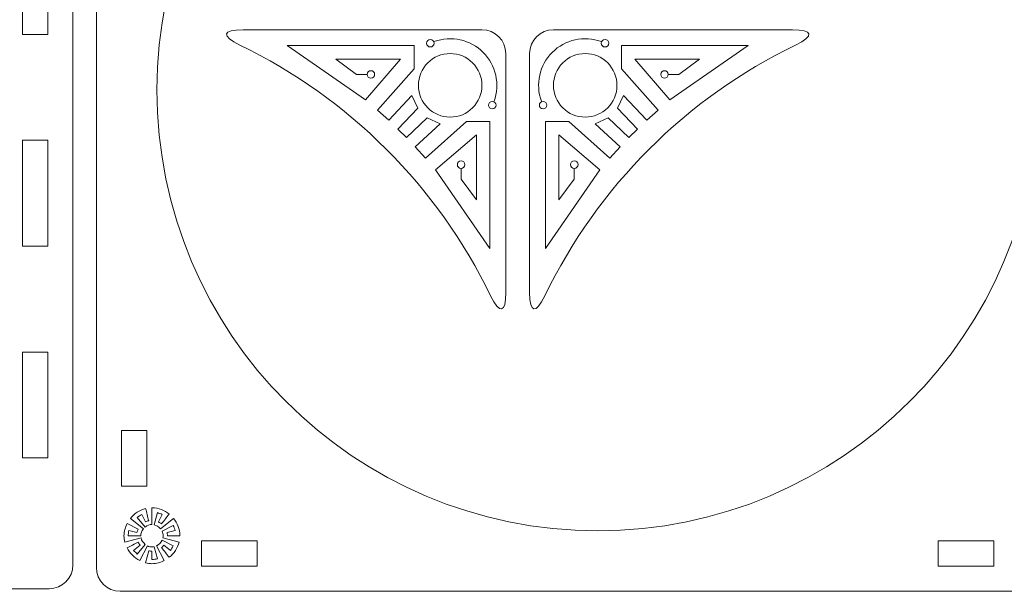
# Model space of a CAD drawing. Header units: millimetres. Extents: x -235 to 244, y -214 to 172.
# Tile 43 of 108: x -121 to -4, y 47 to 115. Entities that reach past the tile are written whole.
import ezdxf

# ---------------------------------------------------------------- set-up
doc = ezdxf.new("R2010")
doc.units = ezdxf.units.MM
doc.header["$MEASUREMENT"] = 0
doc.layers.add('Layer 1', color=7, linetype='Continuous')

msp = doc.modelspace()

# ---------------------------------------------------------------- linework, layer by layer
at = {"layer": 'Layer 1', "lineweight": 15}
for points, knots in [([(-231.3658, 166.1126), (-232.9356, 166.1126), (-234.2007, 164.849), (-234.2007, 163.2795), (-234.2007, 163.2795), (-234.2007, 163.2795), (-234.2007, 49.6571), (-234.2007, 49.6571), (-234.2007, 49.6571), (-234.2007, 48.0862), (-232.9356, 46.8226), (-231.3658, 46.8226), (-231.3658, 46.8226), (-231.3658, 46.8226), (-117.7438, 46.8226), (-117.7438, 46.8226), (-117.7438, 46.8226), (-116.1729, 46.8226), (-114.9093, 48.0862), (-114.9093, 49.6571), (-114.9093, 49.6571), (-114.9093, 49.6571), (-114.9093, 163.2795), (-114.9093, 163.2795), (-114.9093, 163.2795), (-114.9093, 164.849), (-116.1729, 166.1126), (-117.7438, 166.1126), (-117.7438, 166.1126), (-117.7438, 166.1126), (-231.3658, 166.1126), (-231.3658, 166.1126)], [0, 0, 0, 0, 0.11111111, 0.11111111, 0.11111111, 0.11111111, 0.22222222, 0.22222222, 0.22222222, 0.22222222, 0.33333333, 0.33333333, 0.33333333, 0.33333333, 0.44444444, 0.44444444, 0.44444444, 0.44444444, 0.55555556, 0.55555556, 0.55555556, 0.55555556, 0.66666667, 0.66666667, 0.66666667, 0.66666667, 0.77777778, 0.77777778, 0.77777778, 0.77777778, 1, 1, 1, 1]), ([(-109.287, 165.8025), (-110.8565, 165.8025), (-112.1216, 164.5389), (-112.1216, 162.9694), (-112.1216, 162.9694), (-112.1216, 162.9694), (-112.1216, 49.3474), (-112.1216, 49.3474), (-112.1216, 49.3474), (-112.1216, 47.7761), (-110.8565, 46.5125), (-109.287, 46.5125), (-109.287, 46.5125), (-109.287, 46.5125), (4.3352, 46.5125), (4.3352, 46.5125), (4.3352, 46.5125), (5.9061, 46.5125), (7.1697, 47.7761), (7.1697, 49.3474), (7.1697, 49.3474), (7.1697, 49.3474), (7.1697, 162.9694), (7.1697, 162.9694), (7.1697, 162.9694), (7.1697, 164.5389), (5.9061, 165.8025), (4.3352, 165.8025), (4.3352, 165.8025), (4.3352, 165.8025), (-109.287, 165.8025), (-109.287, 165.8025)], [0, 0, 0, 0, 0.11111111, 0.11111111, 0.11111111, 0.11111111, 0.22222222, 0.22222222, 0.22222222, 0.22222222, 0.33333333, 0.33333333, 0.33333333, 0.33333333, 0.44444444, 0.44444444, 0.44444444, 0.44444444, 0.55555556, 0.55555556, 0.55555556, 0.55555556, 0.66666667, 0.66666667, 0.66666667, 0.66666667, 0.77777778, 0.77777778, 0.77777778, 0.77777778, 1, 1, 1, 1]), ([(-52.6426, 158.5981), (-52.5875, 158.5981), (-52.5311, 158.5981), (-52.4761, 158.5981), (-52.4761, 158.5981), (-23.5138, 158.5981), (-0.0347, 135.1204), (-0.0347, 106.1584), (-0.0347, 106.1584), (-0.0347, 77.196), (-23.5138, 53.7169), (-52.4761, 53.7169), (-52.4761, 53.7169), (-81.4381, 53.7169), (-104.9172, 77.196), (-104.9172, 106.1584), (-104.9172, 106.1584), (-104.9172, 135.0558), (-81.54, 158.5071), (-52.6426, 158.5981)], [0, 0, 0, 0, 0.16666667, 0.16666667, 0.16666667, 0.16666667, 0.33333333, 0.33333333, 0.33333333, 0.33333333, 0.5, 0.5, 0.5, 0.5, 0.66666667, 0.66666667, 0.66666667, 0.66666667, 1, 1, 1, 1]), ([(-120.9093, 125.3654), (-120.9093, 125.3654), (-117.9093, 125.3654), (-117.9093, 125.3654), (-117.9093, 125.3654), (-117.9093, 125.3654), (-117.9093, 112.7673), (-117.9093, 112.7673), (-117.9093, 112.7673), (-117.9093, 112.7673), (-120.9093, 112.7673), (-120.9093, 112.7673), (-120.9093, 112.7673), (-120.9093, 112.7673), (-120.9093, 125.3654), (-120.9093, 125.3654)], [0, 0, 0, 0, 0.2, 0.2, 0.2, 0.2, 0.4, 0.4, 0.4, 0.4, 0.6, 0.6, 0.6, 0.6, 1, 1, 1, 1]), ([(-63.4189, 110.4866), (-63.4189, 112.0575), (-64.6825, 113.3212), (-66.2534, 113.3212), (-66.2534, 113.3212), (-66.2534, 113.3212), (-94.6757, 113.3212), (-94.6757, 113.3212), (-94.6757, 113.3212), (-97.1603, 113.3212), (-97.2951, 112.5867), (-95.0599, 111.5037), (-95.0599, 111.5037), (-82.0487, 105.2034), (-71.537, 94.6917), (-65.2364, 81.6802), (-65.2364, 81.6802), (-64.1534, 79.4436), (-63.4189, 79.5801), (-63.4189, 82.0647), (-63.4189, 82.0647), (-63.4189, 82.0647), (-63.4189, 110.4866), (-63.4189, 110.4866)], [0, 0, 0, 0, 0.14285714, 0.14285714, 0.14285714, 0.14285714, 0.28571429, 0.28571429, 0.28571429, 0.28571429, 0.42857143, 0.42857143, 0.42857143, 0.42857143, 0.57142857, 0.57142857, 0.57142857, 0.57142857, 0.71428571, 0.71428571, 0.71428571, 0.71428571, 1, 1, 1, 1]), ([(-57.7497, 113.3212), (-59.3207, 113.3212), (-60.5843, 112.0575), (-60.5843, 110.4866), (-60.5843, 110.4866), (-60.5843, 110.4866), (-60.5843, 82.0647), (-60.5843, 82.0647), (-60.5843, 82.0647), (-60.5843, 79.5801), (-59.8498, 79.4436), (-58.7668, 81.6802), (-58.7668, 81.6802), (-52.4662, 94.6917), (-41.9545, 105.2034), (-28.943, 111.5037), (-28.943, 111.5037), (-26.7067, 112.5867), (-26.8429, 113.3212), (-29.3275, 113.3212), (-29.3275, 113.3212), (-29.3275, 113.3212), (-57.7497, 113.3212), (-57.7497, 113.3212)], [0, 0, 0, 0, 0.14285714, 0.14285714, 0.14285714, 0.14285714, 0.28571429, 0.28571429, 0.28571429, 0.28571429, 0.42857143, 0.42857143, 0.42857143, 0.42857143, 0.57142857, 0.57142857, 0.57142857, 0.57142857, 0.71428571, 0.71428571, 0.71428571, 0.71428571, 1, 1, 1, 1]), ([(-66.2534, 106.7066), (-66.2534, 105.7047), (-66.6517, 104.743), (-67.3601, 104.0347), (-67.3601, 104.0347), (-68.0699, 103.3263), (-69.0302, 102.928), (-70.0335, 102.928), (-70.0335, 102.928), (-72.1198, 102.928), (-73.8121, 104.6203), (-73.8121, 106.7066), (-73.8121, 106.7066), (-73.8121, 107.7099), (-73.4138, 108.6705), (-72.7054, 109.38), (-72.7054, 109.38), (-71.997, 110.0883), (-71.0353, 110.4866), (-70.0335, 110.4866), (-70.0335, 110.4866), (-69.0302, 110.4866), (-68.0699, 110.0883), (-67.3601, 109.38), (-67.3601, 109.38), (-66.6517, 108.6705), (-66.2534, 107.7099), (-66.2534, 106.7066)], [0, 0, 0, 0, 0.125, 0.125, 0.125, 0.125, 0.25, 0.25, 0.25, 0.25, 0.375, 0.375, 0.375, 0.375, 0.5, 0.5, 0.5, 0.5, 0.625, 0.625, 0.625, 0.625, 0.75, 0.75, 0.75, 0.75, 1, 1, 1, 1]), ([(-53.9697, 110.4866), (-52.9678, 110.4866), (-52.0062, 110.0883), (-51.2978, 109.38), (-51.2978, 109.38), (-50.5894, 108.6705), (-50.1911, 107.7099), (-50.1911, 106.7066), (-50.1911, 106.7066), (-50.1911, 104.6203), (-51.8834, 102.928), (-53.9697, 102.928), (-53.9697, 102.928), (-54.973, 102.928), (-55.9333, 103.3263), (-56.6431, 104.0347), (-56.6431, 104.0347), (-57.3514, 104.743), (-57.7497, 105.7047), (-57.7497, 106.7066), (-57.7497, 106.7066), (-57.7497, 107.7099), (-57.3514, 108.6705), (-56.6431, 109.38), (-56.6431, 109.38), (-55.9333, 110.0883), (-54.973, 110.4866), (-53.9697, 110.4866)], [0, 0, 0, 0, 0.125, 0.125, 0.125, 0.125, 0.25, 0.25, 0.25, 0.25, 0.375, 0.375, 0.375, 0.375, 0.5, 0.5, 0.5, 0.5, 0.625, 0.625, 0.625, 0.625, 0.75, 0.75, 0.75, 0.75, 1, 1, 1, 1]), ([(-120.9093, 100.1679), (-120.9093, 100.1679), (-117.9093, 100.1679), (-117.9093, 100.1679), (-117.9093, 100.1679), (-117.9093, 100.1679), (-117.9093, 87.5698), (-117.9093, 87.5698), (-117.9093, 87.5698), (-117.9093, 87.5698), (-120.9093, 87.5698), (-120.9093, 87.5698), (-120.9093, 87.5698), (-120.9093, 87.5698), (-120.9093, 100.1679), (-120.9093, 100.1679)], [0, 0, 0, 0, 0.2, 0.2, 0.2, 0.2, 0.4, 0.4, 0.4, 0.4, 0.6, 0.6, 0.6, 0.6, 1, 1, 1, 1]), ([(-120.9093, 74.9718), (-120.9093, 74.9718), (-117.9093, 74.9718), (-117.9093, 74.9718), (-117.9093, 74.9718), (-117.9093, 74.9718), (-117.9093, 62.3723), (-117.9093, 62.3723), (-117.9093, 62.3723), (-117.9093, 62.3723), (-120.9093, 62.3723), (-120.9093, 62.3723), (-120.9093, 62.3723), (-120.9093, 62.3723), (-120.9093, 74.9718), (-120.9093, 74.9718)], [0, 0, 0, 0, 0.2, 0.2, 0.2, 0.2, 0.4, 0.4, 0.4, 0.4, 0.6, 0.6, 0.6, 0.6, 1, 1, 1, 1]), ([(-109.1216, 65.6468), (-109.1216, 65.6468), (-106.123, 65.6468), (-106.123, 65.6468), (-106.123, 65.6468), (-106.123, 65.6468), (-106.123, 59.0322), (-106.123, 59.0322), (-106.123, 59.0322), (-106.123, 59.0322), (-109.1216, 59.0322), (-109.1216, 59.0322), (-109.1216, 59.0322), (-109.1216, 59.0322), (-109.1216, 65.6468), (-109.1216, 65.6468)], [0, 0, 0, 0, 0.2, 0.2, 0.2, 0.2, 0.4, 0.4, 0.4, 0.4, 0.6, 0.6, 0.6, 0.6, 1, 1, 1, 1]), ([(-99.6008, 52.5111), (-99.6008, 52.5111), (-92.9873, 52.5111), (-92.9873, 52.5111), (-92.9873, 52.5111), (-92.9873, 52.5111), (-92.9873, 49.5125), (-92.9873, 49.5125), (-92.9873, 49.5125), (-92.9873, 49.5125), (-99.6008, 49.5125), (-99.6008, 49.5125), (-99.6008, 49.5125), (-99.6008, 49.5125), (-99.6008, 52.5111), (-99.6008, 52.5111)], [0, 0, 0, 0, 0.2, 0.2, 0.2, 0.2, 0.4, 0.4, 0.4, 0.4, 0.6, 0.6, 0.6, 0.6, 1, 1, 1, 1]), ([(-11.9646, 52.5111), (-11.9646, 52.5111), (-5.35, 52.5111), (-5.35, 52.5111), (-5.35, 52.5111), (-5.35, 52.5111), (-5.35, 49.5111), (-5.35, 49.5111), (-5.35, 49.5111), (-5.35, 49.5111), (-11.9646, 49.5111), (-11.9646, 49.5111), (-11.9646, 49.5111), (-11.9646, 49.5111), (-11.9646, 52.5111), (-11.9646, 52.5111)], [0, 0, 0, 0, 0.2, 0.2, 0.2, 0.2, 0.4, 0.4, 0.4, 0.4, 0.6, 0.6, 0.6, 0.6, 1, 1, 1, 1])]:
    msp.add_open_spline(points, degree=3, knots=knots, dxfattribs=at)
at = {"layer": 'Layer 1', "color": 1, "lineweight": 15}
for points, knots in [([(-71.931, 111.92), (-69.904, 112.6569), (-67.6342, 112.1542), (-66.1102, 110.6298), (-66.1102, 110.6298), (-64.5862, 109.1058), (-64.0832, 106.8361), (-64.8205, 104.809)], [0, 0, 0, 0, 0.33333333, 0.33333333, 0.33333333, 0.33333333, 1, 1, 1, 1]), ([(-59.1827, 104.809), (-59.92, 106.8361), (-59.417, 109.1058), (-57.893, 110.6298), (-57.893, 110.6298), (-56.369, 112.1542), (-54.0992, 112.6569), (-52.0721, 111.92)], [0, 0, 0, 0, 0.33333333, 0.33333333, 0.33333333, 0.33333333, 1, 1, 1, 1]), ([(-68.7366, 96.7918), (-68.7366, 96.7918), (-68.7366, 95.5557), (-68.7366, 95.5557), (-68.7366, 95.5557), (-68.7366, 95.5557), (-66.8997, 93.0929), (-66.8997, 93.0929), (-66.8997, 93.0929), (-66.8997, 93.0929), (-66.8997, 100.8018), (-66.8997, 100.8018), (-66.8997, 100.8018), (-66.8997, 100.8018), (-71.7642, 96.6373), (-71.7642, 96.6373), (-71.7642, 96.6373), (-71.7642, 96.6373), (-65.3083, 87.3038), (-65.3083, 87.3038), (-65.3083, 87.3038), (-65.3083, 87.3038), (-65.3083, 102.4017), (-65.3083, 102.4017), (-65.3083, 102.4017), (-65.3083, 102.4017), (-68.0865, 102.4017), (-68.0865, 102.4017), (-68.0865, 102.4017), (-68.0865, 102.4017), (-72.97, 98.0456), (-72.97, 98.0456), (-72.97, 98.0456), (-72.97, 98.0456), (-74.1881, 99.3893), (-74.1881, 99.3893), (-74.1881, 99.3893), (-74.1881, 99.3893), (-71.2255, 102.1357), (-71.2255, 102.1357), (-71.2255, 102.1357), (-71.2255, 102.1357), (-72.7618, 102.8511), (-72.7618, 102.8511), (-72.7618, 102.8511), (-72.7618, 102.8511), (-75.2383, 100.4889), (-75.2383, 100.4889), (-75.2383, 100.4889), (-75.2383, 100.4889), (-76.2512, 101.5017), (-76.2512, 101.5017), (-76.2512, 101.5017), (-76.2512, 101.5017), (-73.8893, 103.9782), (-73.8893, 103.9782), (-73.8893, 103.9782), (-73.8893, 103.9782), (-74.6044, 105.5146), (-74.6044, 105.5146), (-74.6044, 105.5146), (-74.6044, 105.5146), (-77.3508, 102.5519), (-77.3508, 102.5519), (-77.3508, 102.5519), (-77.3508, 102.5519), (-78.6945, 103.7701), (-78.6945, 103.7701), (-78.6945, 103.7701), (-78.6945, 103.7701), (-74.337, 108.6539), (-74.337, 108.6539), (-74.337, 108.6539), (-74.337, 108.6539), (-74.337, 111.4321), (-74.337, 111.4321), (-74.337, 111.4321), (-74.337, 111.4321), (-89.4362, 111.4321), (-89.4362, 111.4321), (-89.4362, 111.4321), (-89.4362, 111.4321), (-80.1028, 104.9759), (-80.1028, 104.9759), (-80.1028, 104.9759), (-80.1028, 104.9759), (-75.9382, 109.8403), (-75.9382, 109.8403), (-75.9382, 109.8403), (-75.9382, 109.8403), (-83.6471, 109.8403), (-83.6471, 109.8403), (-83.6471, 109.8403), (-83.6471, 109.8403), (-81.1844, 108.0034), (-81.1844, 108.0034), (-81.1844, 108.0034), (-81.1844, 108.0034), (-79.9486, 108.0034), (-79.9486, 108.0034)], [0, 0, 0, 0, 0.03846154, 0.03846154, 0.03846154, 0.03846154, 0.07692308, 0.07692308, 0.07692308, 0.07692308, 0.11538462, 0.11538462, 0.11538462, 0.11538462, 0.15384615, 0.15384615, 0.15384615, 0.15384615, 0.19230769, 0.19230769, 0.19230769, 0.19230769, 0.23076923, 0.23076923, 0.23076923, 0.23076923, 0.26923077, 0.26923077, 0.26923077, 0.26923077, 0.30769231, 0.30769231, 0.30769231, 0.30769231, 0.34615385, 0.34615385, 0.34615385, 0.34615385, 0.38461538, 0.38461538, 0.38461538, 0.38461538, 0.42307692, 0.42307692, 0.42307692, 0.42307692, 0.46153846, 0.46153846, 0.46153846, 0.46153846, 0.5, 0.5, 0.5, 0.5, 0.53846154, 0.53846154, 0.53846154, 0.53846154, 0.57692308, 0.57692308, 0.57692308, 0.57692308, 0.61538462, 0.61538462, 0.61538462, 0.61538462, 0.65384615, 0.65384615, 0.65384615, 0.65384615, 0.69230769, 0.69230769, 0.69230769, 0.69230769, 0.73076923, 0.73076923, 0.73076923, 0.73076923, 0.76923077, 0.76923077, 0.76923077, 0.76923077, 0.80769231, 0.80769231, 0.80769231, 0.80769231, 0.84615385, 0.84615385, 0.84615385, 0.84615385, 0.88461538, 0.88461538, 0.88461538, 0.88461538, 0.92307692, 0.92307692, 0.92307692, 0.92307692, 1, 1, 1, 1]), ([(-72.3967, 111.2708), (-72.6422, 111.2708), (-72.8419, 111.4705), (-72.8419, 111.7171), (-72.8419, 111.7171), (-72.8419, 111.9641), (-72.6422, 112.1637), (-72.3967, 112.1637), (-72.3967, 112.1637), (-72.1501, 112.1637), (-71.9504, 111.9641), (-71.9504, 111.7171), (-71.9504, 111.7171), (-71.9504, 111.4705), (-72.1501, 111.2708), (-72.3967, 111.2708)], [0, 0, 0, 0, 0.2, 0.2, 0.2, 0.2, 0.4, 0.4, 0.4, 0.4, 0.6, 0.6, 0.6, 0.6, 1, 1, 1, 1]), ([(-44.0545, 108.0034), (-44.0545, 108.0034), (-42.8188, 108.0034), (-42.8188, 108.0034), (-42.8188, 108.0034), (-42.8188, 108.0034), (-40.356, 109.8403), (-40.356, 109.8403), (-40.356, 109.8403), (-40.356, 109.8403), (-48.0649, 109.8403), (-48.0649, 109.8403), (-48.0649, 109.8403), (-48.0649, 109.8403), (-43.9004, 104.9759), (-43.9004, 104.9759), (-43.9004, 104.9759), (-43.9004, 104.9759), (-34.5669, 111.4321), (-34.5669, 111.4321), (-34.5669, 111.4321), (-34.5669, 111.4321), (-49.6648, 111.4321), (-49.6648, 111.4321), (-49.6648, 111.4321), (-49.6648, 111.4321), (-49.6648, 108.6539), (-49.6648, 108.6539), (-49.6648, 108.6539), (-49.6648, 108.6539), (-45.3087, 103.7701), (-45.3087, 103.7701), (-45.3087, 103.7701), (-45.3087, 103.7701), (-46.6524, 102.5519), (-46.6524, 102.5519), (-46.6524, 102.5519), (-46.6524, 102.5519), (-49.3988, 105.5146), (-49.3988, 105.5146), (-49.3988, 105.5146), (-49.3988, 105.5146), (-50.1139, 103.9782), (-50.1139, 103.9782), (-50.1139, 103.9782), (-50.1139, 103.9782), (-47.752, 101.5017), (-47.752, 101.5017), (-47.752, 101.5017), (-47.752, 101.5017), (-48.7648, 100.4889), (-48.7648, 100.4889), (-48.7648, 100.4889), (-48.7648, 100.4889), (-51.2413, 102.8511), (-51.2413, 102.8511), (-51.2413, 102.8511), (-51.2413, 102.8511), (-52.7777, 102.1357), (-52.7777, 102.1357), (-52.7777, 102.1357), (-52.7777, 102.1357), (-49.8151, 99.3893), (-49.8151, 99.3893), (-49.8151, 99.3893), (-49.8151, 99.3893), (-51.0332, 98.0456), (-51.0332, 98.0456), (-51.0332, 98.0456), (-51.0332, 98.0456), (-55.9167, 102.4017), (-55.9167, 102.4017), (-55.9167, 102.4017), (-55.9167, 102.4017), (-58.6948, 102.4017), (-58.6948, 102.4017), (-58.6948, 102.4017), (-58.6948, 102.4017), (-58.6948, 87.3038), (-58.6948, 87.3038), (-58.6948, 87.3038), (-58.6948, 87.3038), (-52.239, 96.6373), (-52.239, 96.6373), (-52.239, 96.6373), (-52.239, 96.6373), (-57.1034, 100.8018), (-57.1034, 100.8018), (-57.1034, 100.8018), (-57.1034, 100.8018), (-57.1034, 93.0929), (-57.1034, 93.0929), (-57.1034, 93.0929), (-57.1034, 93.0929), (-55.2665, 95.5557), (-55.2665, 95.5557), (-55.2665, 95.5557), (-55.2665, 95.5557), (-55.2665, 96.7918), (-55.2665, 96.7918)], [0, 0, 0, 0, 0.03846154, 0.03846154, 0.03846154, 0.03846154, 0.07692308, 0.07692308, 0.07692308, 0.07692308, 0.11538462, 0.11538462, 0.11538462, 0.11538462, 0.15384615, 0.15384615, 0.15384615, 0.15384615, 0.19230769, 0.19230769, 0.19230769, 0.19230769, 0.23076923, 0.23076923, 0.23076923, 0.23076923, 0.26923077, 0.26923077, 0.26923077, 0.26923077, 0.30769231, 0.30769231, 0.30769231, 0.30769231, 0.34615385, 0.34615385, 0.34615385, 0.34615385, 0.38461538, 0.38461538, 0.38461538, 0.38461538, 0.42307692, 0.42307692, 0.42307692, 0.42307692, 0.46153846, 0.46153846, 0.46153846, 0.46153846, 0.5, 0.5, 0.5, 0.5, 0.53846154, 0.53846154, 0.53846154, 0.53846154, 0.57692308, 0.57692308, 0.57692308, 0.57692308, 0.61538462, 0.61538462, 0.61538462, 0.61538462, 0.65384615, 0.65384615, 0.65384615, 0.65384615, 0.69230769, 0.69230769, 0.69230769, 0.69230769, 0.73076923, 0.73076923, 0.73076923, 0.73076923, 0.76923077, 0.76923077, 0.76923077, 0.76923077, 0.80769231, 0.80769231, 0.80769231, 0.80769231, 0.84615385, 0.84615385, 0.84615385, 0.84615385, 0.88461538, 0.88461538, 0.88461538, 0.88461538, 0.92307692, 0.92307692, 0.92307692, 0.92307692, 1, 1, 1, 1]), ([(-51.6065, 111.2708), (-51.3609, 111.2708), (-51.1613, 111.4705), (-51.1613, 111.7171), (-51.1613, 111.7171), (-51.1613, 111.9641), (-51.3609, 112.1637), (-51.6065, 112.1637), (-51.6065, 112.1637), (-51.8531, 112.1637), (-52.0527, 111.9641), (-52.0527, 111.7171), (-52.0527, 111.7171), (-52.0527, 111.4705), (-51.8531, 111.2708), (-51.6065, 111.2708)], [0, 0, 0, 0, 0.2, 0.2, 0.2, 0.2, 0.4, 0.4, 0.4, 0.4, 0.6, 0.6, 0.6, 0.6, 1, 1, 1, 1]), ([(-79.466, 107.5582), (-79.7116, 107.5582), (-79.9112, 107.7582), (-79.9112, 108.0034), (-79.9112, 108.0034), (-79.9112, 108.25), (-79.7116, 108.45), (-79.466, 108.45), (-79.466, 108.45), (-79.2194, 108.45), (-79.0198, 108.25), (-79.0198, 108.0034), (-79.0198, 108.0034), (-79.0198, 107.7582), (-79.2194, 107.5582), (-79.466, 107.5582)], [0, 0, 0, 0, 0.2, 0.2, 0.2, 0.2, 0.4, 0.4, 0.4, 0.4, 0.6, 0.6, 0.6, 0.6, 1, 1, 1, 1]), ([(-44.5371, 107.5582), (-44.2916, 107.5582), (-44.0919, 107.7582), (-44.0919, 108.0034), (-44.0919, 108.0034), (-44.0919, 108.25), (-44.2916, 108.45), (-44.5371, 108.45), (-44.5371, 108.45), (-44.7837, 108.45), (-44.9834, 108.25), (-44.9834, 108.0034), (-44.9834, 108.0034), (-44.9834, 107.7582), (-44.7837, 107.5582), (-44.5371, 107.5582)], [0, 0, 0, 0, 0.2, 0.2, 0.2, 0.2, 0.4, 0.4, 0.4, 0.4, 0.6, 0.6, 0.6, 0.6, 1, 1, 1, 1]), ([(-65.4696, 104.3433), (-65.4696, 104.0982), (-65.2695, 103.8981), (-65.023, 103.8981), (-65.023, 103.8981), (-64.7764, 103.8981), (-64.5763, 104.0982), (-64.5763, 104.3433), (-64.5763, 104.3433), (-64.5763, 104.5899), (-64.7764, 104.79), (-65.023, 104.79), (-65.023, 104.79), (-65.2695, 104.79), (-65.4696, 104.5899), (-65.4696, 104.3433)], [0, 0, 0, 0, 0.2, 0.2, 0.2, 0.2, 0.4, 0.4, 0.4, 0.4, 0.6, 0.6, 0.6, 0.6, 1, 1, 1, 1]), ([(-58.5336, 104.3433), (-58.5336, 104.0982), (-58.7336, 103.8981), (-58.9802, 103.8981), (-58.9802, 103.8981), (-59.2268, 103.8981), (-59.4268, 104.0982), (-59.4268, 104.3433), (-59.4268, 104.3433), (-59.4268, 104.5899), (-59.2268, 104.79), (-58.9802, 104.79), (-58.9802, 104.79), (-58.7336, 104.79), (-58.5336, 104.5899), (-58.5336, 104.3433)], [0, 0, 0, 0, 0.2, 0.2, 0.2, 0.2, 0.4, 0.4, 0.4, 0.4, 0.6, 0.6, 0.6, 0.6, 1, 1, 1, 1]), ([(-69.1818, 97.274), (-69.1818, 97.0289), (-68.9822, 96.8288), (-68.7366, 96.8288), (-68.7366, 96.8288), (-68.4901, 96.8288), (-68.2904, 97.0289), (-68.2904, 97.274), (-68.2904, 97.274), (-68.2904, 97.5206), (-68.4901, 97.7206), (-68.7366, 97.7206), (-68.7366, 97.7206), (-68.9822, 97.7206), (-69.1818, 97.5206), (-69.1818, 97.274)], [0, 0, 0, 0, 0.2, 0.2, 0.2, 0.2, 0.4, 0.4, 0.4, 0.4, 0.6, 0.6, 0.6, 0.6, 1, 1, 1, 1]), ([(-54.8213, 97.274), (-54.8213, 97.0289), (-55.021, 96.8288), (-55.2665, 96.8288), (-55.2665, 96.8288), (-55.5131, 96.8288), (-55.7128, 97.0289), (-55.7128, 97.274), (-55.7128, 97.274), (-55.7128, 97.5206), (-55.5131, 97.7206), (-55.2665, 97.7206), (-55.2665, 97.7206), (-55.021, 97.7206), (-54.8213, 97.5206), (-54.8213, 97.274)], [0, 0, 0, 0, 0.2, 0.2, 0.2, 0.2, 0.4, 0.4, 0.4, 0.4, 0.6, 0.6, 0.6, 0.6, 1, 1, 1, 1]), ([(-105.507, 54.457), (-105.507, 54.457), (-105.507, 56.4566), (-105.507, 56.4566), (-105.507, 56.4566), (-104.7242, 56.4305), (-104.0116, 56.1507), (-103.4482, 55.696), (-103.4482, 55.696), (-103.7622, 55.3101), (-104.0779, 54.9241), (-104.3922, 54.5368), (-104.3922, 54.5368), (-104.4995, 54.6264), (-104.6166, 54.7036), (-104.738, 54.7671), (-104.738, 54.7671), (-104.738, 54.7671), (-104.2846, 55.6491), (-104.2846, 55.6491), (-104.2846, 55.6491), (-104.4706, 55.7426), (-104.6678, 55.8184), (-104.8717, 55.871), (-104.8717, 55.871), (-104.8717, 55.871), (-105.2368, 54.4334), (-105.2368, 54.4334), (-105.2368, 54.4334), (-104.9627, 54.366), (-104.6843, 54.1702), (-104.4819, 53.9265), (-104.4819, 53.9265), (-104.4819, 53.9265), (-102.937, 55.1845), (-102.937, 55.1845), (-102.937, 55.1845), (-102.4823, 54.6211), (-102.2026, 53.9085), (-102.1761, 53.1257), (-102.1761, 53.1257), (-102.5649, 53.1257), (-102.9533, 53.1257), (-103.342, 53.1257), (-103.342, 53.1257), (-103.4535, 53.1257), (-103.5653, 53.1257), (-103.6768, 53.1257), (-103.6768, 53.1257), (-103.6715, 53.2569), (-103.6881, 53.3892), (-103.7195, 53.5172), (-103.7195, 53.5172), (-103.7195, 53.5172), (-102.7631, 53.761), (-102.7631, 53.761), (-102.7631, 53.761), (-102.8143, 53.9649), (-102.8901, 54.1621), (-102.9836, 54.348), (-102.9836, 54.348), (-102.9836, 54.348), (-104.3065, 53.6689), (-104.3065, 53.6689), (-104.3065, 53.6689), (-104.2102, 53.4897), (-104.1591, 53.301), (-104.1756, 53.1257), (-104.1756, 53.1257), (-104.1689, 53.0389), (-104.1756, 52.9482), (-104.1993, 52.8558), (-104.1993, 52.8558), (-104.1993, 52.8558), (-102.2837, 52.3693), (-102.2837, 52.3693), (-102.2837, 52.3693), (-102.4696, 51.6415), (-102.8845, 51.0118), (-103.4482, 50.5557), (-103.4482, 50.5557), (-103.7622, 50.943), (-104.0779, 51.329), (-104.3922, 51.7145), (-104.3922, 51.7145), (-104.2846, 51.8027), (-104.1841, 51.9036), (-104.0959, 52.0109), (-104.0959, 52.0109), (-104.0959, 52.0109), (-103.3226, 51.3812), (-103.3226, 51.3812), (-103.3226, 51.3812), (-103.1932, 51.5424), (-103.0789, 51.7174), (-102.9836, 51.9036), (-102.9836, 51.9036), (-102.9836, 51.9036), (-104.3065, 52.5827), (-104.3065, 52.5827), (-104.3065, 52.5827), (-104.4515, 52.3157), (-104.6967, 52.0701), (-104.9641, 51.9255), (-104.9641, 51.9255), (-104.9641, 51.9255), (-104.0585, 50.163), (-104.0585, 50.163), (-104.0585, 50.163), (-104.4942, 49.9425), (-104.9846, 49.8131), (-105.507, 49.7951), (-105.507, 49.7951), (-105.7674, 49.8032), (-106.021, 49.8406), (-106.2634, 49.9027), (-106.2634, 49.9027), (-106.2634, 49.9027), (-105.8983, 51.3399), (-105.8983, 51.3399), (-105.8983, 51.3399), (-105.7702, 51.3067), (-105.6379, 51.2916), (-105.507, 51.2958), (-105.507, 51.2958), (-105.507, 51.2958), (-105.507, 50.2953), (-105.507, 50.2953), (-105.507, 50.2953), (-105.2894, 50.301), (-105.077, 50.3299), (-104.8717, 50.3821), (-104.8717, 50.3821), (-104.8717, 50.3821), (-105.2368, 51.8179), (-105.2368, 51.8179), (-105.2368, 51.8179), (-105.3278, 51.796), (-105.4188, 51.7865), (-105.507, 51.796), (-105.507, 51.796), (-105.682, 51.778), (-105.8707, 51.8292), (-106.0499, 51.9255), (-106.0499, 51.9255), (-106.0499, 51.9255), (-106.9552, 50.163), (-106.9552, 50.163), (-106.9552, 50.163), (-107.6099, 50.4925), (-108.1405, 51.0231), (-108.4711, 51.6775), (-108.4711, 51.6775), (-108.0301, 51.9036), (-107.5891, 52.1308), (-107.1481, 52.357), (-107.1481, 52.357), (-107.0846, 52.2356), (-107.0077, 52.1199), (-106.9181, 52.0109), (-106.9181, 52.0109), (-106.9181, 52.0109), (-107.6911, 51.3812), (-107.6911, 51.3812), (-107.6911, 51.3812), (-107.5602, 51.22), (-107.4127, 51.0739), (-107.2515, 50.943), (-107.2515, 50.943), (-107.2515, 50.943), (-106.3075, 52.1005), (-106.3075, 52.1005), (-106.3075, 52.1005), (-106.5516, 52.303), (-106.747, 52.5813), (-106.8148, 52.8558), (-106.8148, 52.8558), (-106.8148, 52.8558), (-108.73, 52.3693), (-108.73, 52.3693), (-108.73, 52.3693), (-108.7921, 52.6117), (-108.8295, 52.8653), (-108.8376, 53.1257), (-108.8376, 53.1257), (-108.8196, 53.6481), (-108.6901, 54.1388), (-108.4711, 54.5756), (-108.4711, 54.5756), (-108.4711, 54.5756), (-107.1481, 53.8947), (-107.1481, 53.8947), (-107.1481, 53.8947), (-107.2116, 53.7734), (-107.261, 53.6467), (-107.2942, 53.5172), (-107.2942, 53.5172), (-107.2942, 53.5172), (-108.2506, 53.761), (-108.2506, 53.761), (-108.2506, 53.761), (-108.3031, 53.5557), (-108.3331, 53.3437), (-108.3374, 53.1257), (-108.3374, 53.1257), (-108.3374, 53.1257), (-106.8381, 53.1257), (-106.8381, 53.1257), (-106.8381, 53.1257), (-106.8631, 53.3892), (-106.7347, 53.6827), (-106.5322, 53.9265), (-106.5322, 53.9265), (-106.5322, 53.9265), (-108.077, 55.1845), (-108.077, 55.1845), (-108.077, 55.1845), (-107.6209, 55.7482), (-106.9912, 56.1631), (-106.2634, 56.349), (-106.2634, 56.349), (-106.1424, 55.871), (-106.021, 55.3912), (-105.8983, 54.9132), (-105.8983, 54.9132), (-106.0277, 54.88), (-106.1547, 54.8303), (-106.2757, 54.7671), (-106.2757, 54.7671), (-106.2757, 54.7671), (-106.7294, 55.6491), (-106.7294, 55.6491), (-106.7294, 55.6491), (-106.9153, 55.5538), (-107.0903, 55.4409), (-107.2515, 55.3101), (-107.2515, 55.3101), (-107.2515, 55.3101), (-106.3075, 54.1512), (-106.3075, 54.1512), (-106.3075, 54.1512), (-106.0623, 54.3551), (-105.7702, 54.4817), (-105.507, 54.457)], [0, 0, 0, 0, 0.01612903, 0.01612903, 0.01612903, 0.01612903, 0.03225806, 0.03225806, 0.03225806, 0.03225806, 0.0483871, 0.0483871, 0.0483871, 0.0483871, 0.06451613, 0.06451613, 0.06451613, 0.06451613, 0.08064516, 0.08064516, 0.08064516, 0.08064516, 0.09677419, 0.09677419, 0.09677419, 0.09677419, 0.11290323, 0.11290323, 0.11290323, 0.11290323, 0.12903226, 0.12903226, 0.12903226, 0.12903226, 0.14516129, 0.14516129, 0.14516129, 0.14516129, 0.16129032, 0.16129032, 0.16129032, 0.16129032, 0.17741935, 0.17741935, 0.17741935, 0.17741935, 0.19354839, 0.19354839, 0.19354839, 0.19354839, 0.20967742, 0.20967742, 0.20967742, 0.20967742, 0.22580645, 0.22580645, 0.22580645, 0.22580645, 0.24193548, 0.24193548, 0.24193548, 0.24193548, 0.25806452, 0.25806452, 0.25806452, 0.25806452, 0.27419355, 0.27419355, 0.27419355, 0.27419355, 0.29032258, 0.29032258, 0.29032258, 0.29032258, 0.30645161, 0.30645161, 0.30645161, 0.30645161, 0.32258065, 0.32258065, 0.32258065, 0.32258065, 0.33870968, 0.33870968, 0.33870968, 0.33870968, 0.35483871, 0.35483871, 0.35483871, 0.35483871, 0.37096774, 0.37096774, 0.37096774, 0.37096774, 0.38709677, 0.38709677, 0.38709677, 0.38709677, 0.40322581, 0.40322581, 0.40322581, 0.40322581, 0.41935484, 0.41935484, 0.41935484, 0.41935484, 0.43548387, 0.43548387, 0.43548387, 0.43548387, 0.4516129, 0.4516129, 0.4516129, 0.4516129, 0.46774194, 0.46774194, 0.46774194, 0.46774194, 0.48387097, 0.48387097, 0.48387097, 0.48387097, 0.5, 0.5, 0.5, 0.5, 0.51612903, 0.51612903, 0.51612903, 0.51612903, 0.53225806, 0.53225806, 0.53225806, 0.53225806, 0.5483871, 0.5483871, 0.5483871, 0.5483871, 0.56451613, 0.56451613, 0.56451613, 0.56451613, 0.58064516, 0.58064516, 0.58064516, 0.58064516, 0.59677419, 0.59677419, 0.59677419, 0.59677419, 0.61290323, 0.61290323, 0.61290323, 0.61290323, 0.62903226, 0.62903226, 0.62903226, 0.62903226, 0.64516129, 0.64516129, 0.64516129, 0.64516129, 0.66129032, 0.66129032, 0.66129032, 0.66129032, 0.67741935, 0.67741935, 0.67741935, 0.67741935, 0.69354839, 0.69354839, 0.69354839, 0.69354839, 0.70967742, 0.70967742, 0.70967742, 0.70967742, 0.72580645, 0.72580645, 0.72580645, 0.72580645, 0.74193548, 0.74193548, 0.74193548, 0.74193548, 0.75806452, 0.75806452, 0.75806452, 0.75806452, 0.77419355, 0.77419355, 0.77419355, 0.77419355, 0.79032258, 0.79032258, 0.79032258, 0.79032258, 0.80645161, 0.80645161, 0.80645161, 0.80645161, 0.82258065, 0.82258065, 0.82258065, 0.82258065, 0.83870968, 0.83870968, 0.83870968, 0.83870968, 0.85483871, 0.85483871, 0.85483871, 0.85483871, 0.87096774, 0.87096774, 0.87096774, 0.87096774, 0.88709677, 0.88709677, 0.88709677, 0.88709677, 0.90322581, 0.90322581, 0.90322581, 0.90322581, 0.91935484, 0.91935484, 0.91935484, 0.91935484, 0.93548387, 0.93548387, 0.93548387, 0.93548387, 0.9516129, 0.9516129, 0.9516129, 0.9516129, 0.96774194, 0.96774194, 0.96774194, 0.96774194, 1, 1, 1, 1])]:
    msp.add_open_spline(points, degree=3, knots=knots, dxfattribs=at)

doc.saveas('drawing.dxf')
